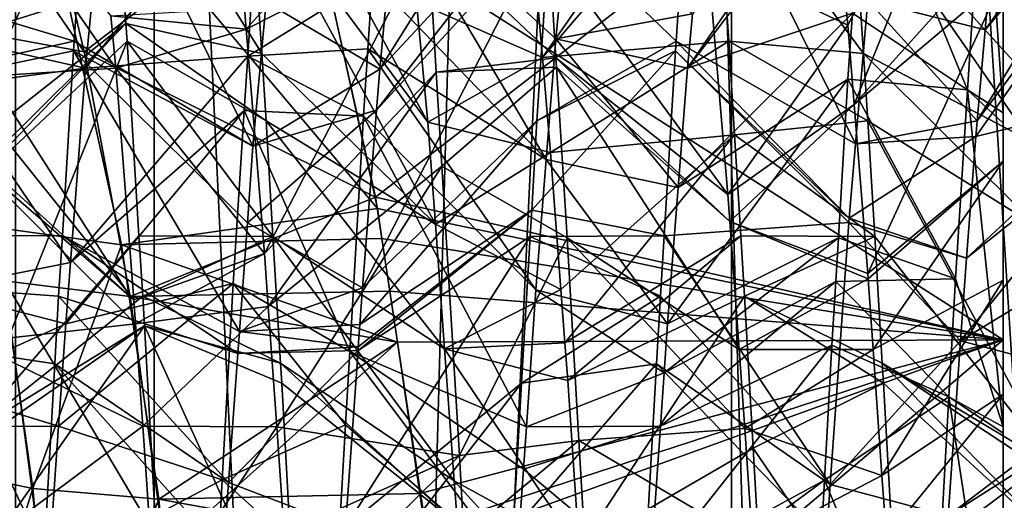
# Model space of a CAD drawing. Extents: x 0 to 200, y 18 to 95.
# Tile 204 of 256: x 161.665 to 163.302, y 85.646 to 86.445. Entities that reach past the tile are written whole.
import ezdxf

# ---------------------------------------------------------------- set-up
doc = ezdxf.new("R2010")
doc.units = 0

msp = doc.modelspace()

# ---------------------------------------------------------------- linework, layer by layer
for points in [[(160.768326, 68.227013, 40.697876), (161.278168, 94.527016, 39.506912), (161.88887, 68.227013, 38.36438)], [(161.88887, 68.227013, 53.63562), (161.278168, 94.527016, 52.493088), (160.768326, 68.227013, 51.302124)], [(161.278168, 94.527016, 39.506912), (161.88887, 94.527016, 38.36438), (161.88887, 68.227013, 38.36438)], [(161.88887, 94.527016, 53.63562), (161.278168, 94.527016, 52.493088), (161.88887, 68.227013, 53.63562)], [(161.88887, 68.227013, 38.36438), (162.595871, 94.527016, 37.278801), (163.393906, 68.227013, 36.258278)], [(161.88887, 94.527016, 38.36438), (162.595871, 94.527016, 37.278801), (161.88887, 68.227013, 38.36438)], [(162.595871, 94.527016, 54.721199), (161.88887, 94.527016, 53.63562), (161.88887, 68.227013, 53.63562)], [(163.393906, 68.227013, 55.741722), (162.595871, 94.527016, 54.721199), (161.88887, 68.227013, 53.63562)], [(162.595871, 94.527016, 37.278801), (163.393906, 94.527016, 36.258278), (163.393906, 68.227013, 36.258278)], [(163.393906, 94.527016, 55.741722), (162.595871, 94.527016, 54.721199), (163.393906, 68.227013, 55.741722)], [(162.848434, 93.22702, 38.331882), (161.658554, 68.227013, 40.620171), (162.848434, 68.227013, 38.331882)], [(162.848434, 93.22702, 38.331882), (161.658554, 93.22702, 40.620171), (161.658554, 68.227013, 40.620171)], [(161.658554, 93.22702, 51.379829), (162.848434, 68.227013, 53.668121), (161.658554, 68.227013, 51.379829)], [(161.658554, 93.22702, 51.379829), (162.848434, 93.22702, 53.668121), (162.848434, 68.227013, 53.668121)], [(164.432587, 93.22702, 36.296562), (162.848434, 68.227013, 38.331882), (164.432587, 68.227013, 36.296562)], [(164.432587, 93.22702, 36.296562), (162.848434, 93.22702, 38.331882), (162.848434, 68.227013, 38.331882)], [(162.848434, 93.22702, 53.668121), (164.432587, 68.227013, 55.703442), (162.848434, 68.227013, 53.668121)], [(162.848434, 93.22702, 53.668121), (164.432587, 93.22702, 55.703442), (164.432587, 68.227013, 55.703442)], [(162.140457, 86.674835, 43.092083), (163.299988, 86.958, 43.303204), (162.256531, 86.149963, 42.802311)], [(163.299988, 86.958, 48.696796), (162.146667, 86.650459, 48.924099), (163.299988, 85.912598, 49.293083)], [(162.256531, 86.149963, 42.802311), (163.299988, 86.958, 43.303204), (163.299988, 85.912598, 42.706917)], [(163.299988, 86.958, 43.303204), (163.299988, 86.272957, 43.551376), (163.299988, 85.912598, 42.706917)], [(163.299988, 86.012032, 48.564209), (163.299988, 86.958, 48.696796), (163.299988, 85.912598, 49.293083)], [(163.299988, 86.209541, 48.465183), (163.299988, 86.958, 48.696796), (163.299988, 86.012032, 48.564209)], [(163.299988, 86.513428, 48.312824), (163.299988, 86.958, 48.696796), (163.299988, 86.209541, 48.465183)], [(163.299988, 86.958, 43.303204), (163.299988, 86.290245, 43.562283), (163.299988, 86.272957, 43.551376)], [(163.299988, 86.958, 43.303204), (163.299988, 86.741699, 43.847088), (163.299988, 86.290245, 43.562283)], [(163.028366, 86.571159, 47.668747), (163.299988, 86.929749, 47.992733), (163.04155, 86.435814, 47.824833)], [(163.299988, 86.929749, 47.992733), (163.299988, 86.921021, 48.001663), (163.04155, 86.435814, 47.824833)], [(163.04155, 86.435814, 47.824833), (163.299988, 86.921021, 48.001663), (163.052094, 86.303909, 47.924839)], [(163.299988, 86.921021, 48.001663), (163.299988, 86.579834, 48.262127), (163.052094, 86.303909, 47.924839)], [(161.666351, 86.837105, 48.91901), (161.459, 86.891808, 49.050159), (161.625748, 86.099174, 49.478783)], [(160.299988, 86.848335, 43.878681), (161.756073, 86.409348, 43.516102), (160.299988, 86.088989, 43.326981)], [(160.299988, 86.848335, 43.878681), (161.781952, 86.789261, 43.821209), (161.756073, 86.409348, 43.516102)], [(161.666351, 86.837105, 48.91901), (161.625748, 86.099174, 49.478783), (161.834366, 86.070518, 49.341518)], [(162.260117, 86.130875, 49.206116), (161.666351, 86.837105, 48.91901), (161.834366, 86.070518, 49.341518)], [(162.146667, 86.650459, 48.924099), (161.666351, 86.837105, 48.91901), (162.260117, 86.130875, 49.206116)], [(162.324966, 86.47419, 47.748657), (162.036316, 86.841316, 48.114326), (162.343704, 86.274742, 47.963318)], [(162.036316, 86.841316, 48.114326), (162.049042, 86.672203, 48.283905), (162.343704, 86.274742, 47.963318)], [(162.563675, 86.841316, 43.885674), (162.550949, 86.672203, 43.716095), (162.263718, 86.362534, 44.111835)], [(162.280396, 86.54351, 44.300934), (162.563675, 86.841316, 43.885674), (162.263718, 86.362534, 44.111835)], [(163.284821, 86.599106, 44.343922), (163.563675, 86.841316, 43.885674), (163.269791, 86.428368, 44.182369)], [(163.563675, 86.841316, 43.885674), (163.558411, 86.771416, 43.815575), (163.269791, 86.428368, 44.182369)], [(161.564377, 86.429962, 42.670273), (161.475327, 86.826218, 42.904385), (161.772369, 86.391563, 42.806084)], [(161.475327, 86.826218, 42.904385), (161.682724, 86.774033, 43.036446), (161.772369, 86.391563, 42.806084)], [(161.818039, 86.789261, 48.178791), (161.526505, 86.476059, 47.781548), (161.548737, 86.207703, 48.004295)], [(161.529099, 86.79287, 48.175365), (161.825027, 86.364281, 47.889278), (161.559158, 86.347534, 48.524113)], [(161.529099, 86.79287, 48.175365), (161.816879, 86.451515, 47.796181), (161.825027, 86.364281, 47.889278)], [(161.841934, 86.43853, 48.460464), (161.818039, 86.789261, 48.178791), (161.548737, 86.207703, 48.004295)], [(161.756073, 86.409348, 43.516102), (161.781952, 86.789261, 43.821209), (162.052994, 86.234756, 44.005936)], [(161.781952, 86.789261, 43.821209), (162.074951, 86.473892, 44.252548), (162.052994, 86.234756, 44.005936)], [(161.818039, 86.789261, 48.178791), (161.841934, 86.43853, 48.460464), (162.067581, 86.389008, 48.487877)], [(162.049042, 86.672203, 48.283905), (161.818039, 86.789261, 48.178791), (162.067581, 86.389008, 48.487877)], [(162.818039, 86.789261, 48.178791), (162.522797, 86.515648, 47.737293), (162.534195, 86.382332, 47.856518)], [(162.822769, 86.719833, 48.234554), (162.818039, 86.789261, 48.178791), (162.534195, 86.382332, 47.856518)], [(162.546921, 86.610641, 43.671753), (162.781952, 86.789261, 43.821209), (162.756073, 86.409348, 43.516102)], [(162.756073, 86.409348, 43.516102), (162.781952, 86.789261, 43.821209), (163.054382, 86.238411, 44.035023)], [(163.072464, 86.799706, 43.830727), (162.783417, 86.454956, 44.207497), (162.774963, 86.364281, 44.110722)], [(163.069, 86.748367, 43.790642), (163.072464, 86.799706, 43.830727), (162.774963, 86.364281, 44.110722)], [(162.781952, 86.789261, 43.821209), (163.074982, 86.476685, 44.252087), (163.054382, 86.238411, 44.035023)], [(161.682724, 86.774033, 43.036446), (162.140457, 86.674835, 43.092083), (161.772369, 86.391563, 42.806084)], [(163.269791, 86.428368, 44.182369), (163.558411, 86.771416, 43.815575), (163.256439, 86.276573, 44.038738)], [(163.558411, 86.771416, 43.815575), (163.550949, 86.672203, 43.716095), (163.256439, 86.276573, 44.038738)], [(162.039062, 86.464088, 47.797939), (162.330734, 86.753426, 48.175926), (162.041885, 86.429276, 47.825203)], [(162.330734, 86.753426, 48.175926), (162.344025, 86.58252, 48.357555), (162.041885, 86.429276, 47.825203)], [(163.049286, 86.456024, 43.562393), (163.069, 86.748367, 43.790642), (162.774963, 86.364281, 44.110722)], [(163.069, 86.748367, 43.790642), (163.049286, 86.456024, 43.562393), (163.240738, 86.328133, 43.501972)], [(163.267914, 86.75148, 43.786747), (163.069, 86.748367, 43.790642), (163.240738, 86.328133, 43.501972)], [(163.267914, 86.75148, 43.786747), (163.240738, 86.328133, 43.501972), (163.299988, 86.290245, 43.562283)], [(163.299988, 86.741699, 43.847088), (163.267914, 86.75148, 43.786747), (163.299988, 86.290245, 43.562283)], [(162.066116, 86.7248, 43.761745), (161.786316, 86.486015, 44.24065), (161.774963, 86.364281, 44.110722)], [(162.044388, 86.384361, 43.536613), (162.066116, 86.7248, 43.761745), (161.774963, 86.364281, 44.110722)], [(162.251892, 86.513084, 43.602295), (162.066116, 86.7248, 43.761745), (162.044388, 86.384361, 43.536613)], [(162.843918, 86.409348, 48.483898), (162.822769, 86.719833, 48.234554), (162.534195, 86.382332, 47.856518)], [(163.049042, 86.672203, 48.283905), (162.822769, 86.719833, 48.234554), (163.067566, 86.38903, 48.487858)], [(162.822769, 86.719833, 48.234554), (162.843918, 86.409348, 48.483898), (163.067566, 86.38903, 48.487858)], [(161.772369, 86.391563, 42.806084), (162.140457, 86.674835, 43.092083), (162.256531, 86.149963, 42.802311)], [(162.343704, 86.274742, 47.963318), (162.049042, 86.672203, 48.283905), (162.356171, 86.104874, 48.059063)], [(162.049042, 86.672203, 48.283905), (162.067581, 86.389008, 48.487877), (162.356171, 86.104874, 48.059063)], [(162.263031, 86.682686, 43.725662), (162.251892, 86.513084, 43.602295), (162.540558, 86.212402, 44.005875)], [(162.550949, 86.672203, 43.716095), (162.546921, 86.610641, 43.671753), (162.258362, 86.294678, 44.062557)], [(162.263718, 86.362534, 44.111835), (162.550949, 86.672203, 43.716095), (162.258362, 86.294678, 44.062557)], [(162.556458, 86.412949, 44.154018), (162.263031, 86.682686, 43.725662), (162.540558, 86.212402, 44.005875)], [(162.576172, 86.618332, 44.385002), (162.263031, 86.682686, 43.725662), (162.556458, 86.412949, 44.154018)], [(163.049042, 86.672203, 48.283905), (163.067566, 86.38903, 48.487858), (163.345535, 86.242798, 47.967171)], [(163.337234, 86.353317, 47.898773), (163.049042, 86.672203, 48.283905), (163.345535, 86.242798, 47.967171)], [(163.324997, 86.477997, 47.753391), (163.049042, 86.672203, 48.283905), (163.337234, 86.353317, 47.898773)], [(163.256439, 86.276573, 44.038738), (163.550949, 86.672203, 43.716095), (163.254471, 86.250824, 44.021996)], [(163.550949, 86.672203, 43.716095), (163.527756, 86.317871, 43.460888), (163.254471, 86.250824, 44.021996)], [(162.146667, 86.650459, 48.924099), (162.260117, 86.130875, 49.206116), (163.299988, 85.912598, 49.293083)], [(161.786316, 86.486015, 44.24065), (161.576172, 86.618332, 44.385002), (161.556458, 86.412949, 44.154018)], [(162.546921, 86.610641, 43.671753), (162.52507, 86.276817, 43.431324), (162.235031, 85.99913, 43.847935)], [(162.258362, 86.294678, 44.062557), (162.546921, 86.610641, 43.671753), (162.235031, 85.99913, 43.847935)], [(162.546921, 86.610641, 43.671753), (162.756073, 86.409348, 43.516102), (162.52507, 86.276817, 43.431324)], [(162.783417, 86.454956, 44.207497), (162.576172, 86.618332, 44.385002), (162.556458, 86.412949, 44.154018)], [(163.074982, 86.476685, 44.252087), (163.284821, 86.599106, 44.343922), (163.269791, 86.428368, 44.182369)], [(162.041885, 86.429276, 47.825203), (162.344025, 86.58252, 48.357555), (162.072113, 86.056114, 48.117424)], [(162.344025, 86.58252, 48.357555), (162.357666, 86.358002, 48.480759), (162.072113, 86.056114, 48.117424)], [(162.344025, 86.58252, 48.357555), (162.55658, 86.381432, 48.487324), (162.357666, 86.358002, 48.480759)], [(162.344025, 86.58252, 48.357555), (162.545303, 86.561066, 48.374077), (162.55658, 86.381432, 48.487324)], [(163.299988, 86.579834, 48.262127), (163.299988, 86.513428, 48.312824), (163.052094, 86.303909, 47.924839)], [(162.55658, 86.381432, 48.487324), (162.545303, 86.561066, 48.374077), (162.841949, 86.154381, 48.052467)], [(162.545303, 86.561066, 48.374077), (162.808914, 86.546852, 47.714119), (162.841949, 86.154381, 48.052467)], [(162.808914, 86.546852, 47.714119), (163.028366, 86.571159, 47.668747), (163.04155, 86.435814, 47.824833)], [(162.074951, 86.473892, 44.252548), (162.280396, 86.54351, 44.300934), (162.263718, 86.362534, 44.111835)], [(162.808914, 86.546852, 47.714119), (163.04155, 86.435814, 47.824833), (162.841949, 86.154381, 48.052467)], [(162.244232, 86.396545, 43.517529), (162.251892, 86.513084, 43.602295), (162.044388, 86.384361, 43.536613)], [(162.251892, 86.513084, 43.602295), (162.244232, 86.396545, 43.517529), (162.540558, 86.212402, 44.005875)], [(162.522797, 86.515648, 47.737293), (162.324966, 86.47419, 47.748657), (162.534195, 86.382332, 47.856518)], [(163.052094, 86.303909, 47.924839), (163.299988, 86.513428, 48.312824), (163.0746, 86.022697, 48.138035)], [(163.299988, 86.513428, 48.312824), (163.299988, 86.209541, 48.465183), (163.0746, 86.022697, 48.138035)], [(161.786316, 86.486015, 44.24065), (161.556458, 86.412949, 44.154018), (161.774963, 86.364281, 44.110722)], [(162.534195, 86.382332, 47.856518), (162.324966, 86.47419, 47.748657), (162.343704, 86.274742, 47.963318)], [(163.074982, 86.476685, 44.252087), (163.256439, 86.276573, 44.038738), (163.054382, 86.238411, 44.035023)], [(163.074982, 86.476685, 44.252087), (163.269791, 86.428368, 44.182369), (163.256439, 86.276573, 44.038738)], [(161.816879, 86.451515, 47.796181), (162.039062, 86.464088, 47.797939), (162.041885, 86.429276, 47.825203)], [(162.074951, 86.473892, 44.252548), (162.263718, 86.362534, 44.111835), (162.052994, 86.234756, 44.005936)], [(161.816879, 86.451515, 47.796181), (162.041885, 86.429276, 47.825203), (161.825027, 86.364281, 47.889278)], [(162.783417, 86.454956, 44.207497), (162.556458, 86.412949, 44.154018), (162.774963, 86.364281, 44.110722)], [(163.049286, 86.456024, 43.562393), (162.774963, 86.364281, 44.110722), (162.759537, 86.166061, 43.972126)], [(163.041855, 86.346008, 43.476494), (163.049286, 86.456024, 43.562393), (162.759537, 86.166061, 43.972126)], [(163.049286, 86.456024, 43.562393), (163.041855, 86.346008, 43.476494), (163.240738, 86.328133, 43.501972)], [(161.841934, 86.43853, 48.460464), (161.548737, 86.207703, 48.004295), (161.553284, 86.152794, 48.049866)], [(161.841934, 86.43853, 48.460464), (161.553284, 86.152794, 48.049866), (161.554443, 86.138847, 48.061443)], [(161.843918, 86.409348, 48.483898), (161.841934, 86.43853, 48.460464), (161.554443, 86.138847, 48.061443)], [(161.640045, 86.010948, 42.487804), (161.564377, 86.429962, 42.670273), (161.848831, 85.98465, 42.625278)], [(161.564377, 86.429962, 42.670273), (161.772369, 86.391563, 42.806084), (161.848831, 85.98465, 42.625278)], [(161.825027, 86.364281, 47.889278), (162.041885, 86.429276, 47.825203), (162.072113, 86.056114, 48.117424)], [(161.841934, 86.43853, 48.460464), (161.843918, 86.409348, 48.483898), (162.074921, 86.276817, 48.568676)], [(162.067581, 86.389008, 48.487877), (161.841934, 86.43853, 48.460464), (162.074921, 86.276817, 48.568676)], [(163.04155, 86.435814, 47.824833), (163.052094, 86.303909, 47.924839), (162.841949, 86.154381, 48.052467)], [(161.756073, 86.409348, 43.516102), (161.755066, 86.392998, 43.506866), (160.299988, 86.088989, 43.326981)], [(161.774963, 86.364281, 44.110722), (161.556458, 86.412949, 44.154018), (161.550262, 86.334824, 44.096306)], [(161.843918, 86.409348, 48.483898), (161.554443, 86.138847, 48.061443), (161.58252, 85.756622, 48.27813)], [(161.863678, 86.085464, 48.666782), (161.843918, 86.409348, 48.483898), (161.58252, 85.756622, 48.27813)], [(161.755066, 86.392998, 43.506866), (161.756073, 86.409348, 43.516102), (162.052994, 86.234756, 44.005936)], [(162.074921, 86.276817, 48.568676), (161.843918, 86.409348, 48.483898), (162.086319, 86.084641, 48.664272)], [(161.843918, 86.409348, 48.483898), (161.863678, 86.085464, 48.666782), (162.086319, 86.084641, 48.664272)], [(162.756073, 86.409348, 43.516102), (162.755066, 86.393013, 43.506874), (162.52507, 86.276817, 43.431324)], [(162.843918, 86.409348, 48.483898), (162.534195, 86.382332, 47.856518), (162.547745, 86.223999, 47.998112)], [(162.556458, 86.412949, 44.154018), (162.540558, 86.212402, 44.005875), (162.759537, 86.166061, 43.972126)], [(162.853424, 86.253487, 48.571907), (162.843918, 86.409348, 48.483898), (162.547745, 86.223999, 47.998112)], [(162.774963, 86.364281, 44.110722), (162.556458, 86.412949, 44.154018), (162.759537, 86.166061, 43.972126)], [(162.755066, 86.393013, 43.506874), (162.756073, 86.409348, 43.516102), (163.043701, 86.114906, 43.922512)], [(162.756073, 86.409348, 43.516102), (163.054382, 86.238411, 44.035023), (163.043701, 86.114906, 43.922512)], [(163.074921, 86.276817, 48.568676), (162.843918, 86.409348, 48.483898), (162.853424, 86.253487, 48.571907)], [(163.067566, 86.38903, 48.487858), (162.843918, 86.409348, 48.483898), (163.074921, 86.276817, 48.568676)], [(160.299988, 86.088989, 43.326981), (161.755066, 86.392998, 43.506866), (161.736313, 86.085464, 43.333218)], [(161.736313, 86.085464, 43.333218), (161.755066, 86.392998, 43.506866), (162.030624, 85.926514, 43.840218)], [(161.755066, 86.392998, 43.506866), (162.043732, 86.107285, 43.937405), (162.030624, 85.926514, 43.840218)], [(161.755066, 86.392998, 43.506866), (162.052994, 86.234756, 44.005936), (162.043732, 86.107285, 43.937405)], [(162.244232, 86.396545, 43.517529), (162.044388, 86.384361, 43.536613), (162.236877, 86.28447, 43.436001)], [(162.244232, 86.396545, 43.517529), (162.236877, 86.28447, 43.436001), (162.523392, 85.995972, 43.845989)], [(162.540558, 86.212402, 44.005875), (162.244232, 86.396545, 43.517529), (162.523392, 85.995972, 43.845989)], [(162.516266, 86.128365, 43.357479), (162.755066, 86.393013, 43.506874), (162.736313, 86.085464, 43.333218)], [(162.52507, 86.276817, 43.431324), (162.755066, 86.393013, 43.506874), (162.516266, 86.128365, 43.357479)], [(162.755066, 86.393013, 43.506874), (163.043076, 86.107788, 43.916027), (162.736313, 86.085464, 43.333218)], [(162.755066, 86.393013, 43.506874), (163.043701, 86.114906, 43.922512), (163.043076, 86.107788, 43.916027)], [(162.044388, 86.384361, 43.536613), (161.774963, 86.364281, 44.110722), (161.749817, 86.041107, 43.884762)], [(162.038635, 86.294182, 43.476982), (162.044388, 86.384361, 43.536613), (161.749817, 86.041107, 43.884762)], [(161.772369, 86.391563, 42.806084), (162.256531, 86.149963, 42.802311), (161.848831, 85.98465, 42.625278)], [(162.044388, 86.384361, 43.536613), (162.038635, 86.294182, 43.476982), (162.236877, 86.28447, 43.436001)], [(162.067581, 86.389008, 48.487877), (162.074921, 86.276817, 48.568676), (162.356171, 86.104874, 48.059063)], [(162.534195, 86.382332, 47.856518), (162.343704, 86.274742, 47.963318), (162.547745, 86.223999, 47.998112)], [(162.55658, 86.381432, 48.487324), (162.557556, 86.366028, 48.497036), (162.357666, 86.358002, 48.480759)], [(162.557556, 86.366028, 48.497036), (162.55658, 86.381432, 48.487324), (162.845261, 86.109306, 48.078152)], [(162.55658, 86.381432, 48.487324), (162.841949, 86.154381, 48.052467), (162.845261, 86.109306, 48.078152)], [(163.067566, 86.38903, 48.487858), (163.074921, 86.276817, 48.568676), (163.356186, 86.101189, 48.054813)], [(163.345535, 86.242798, 47.967171), (163.067566, 86.38903, 48.487858), (163.356186, 86.101189, 48.054813)], [(161.774963, 86.364281, 44.110722), (161.550262, 86.334824, 44.096306), (161.749817, 86.041107, 43.884762)], [(161.559158, 86.347534, 48.524113), (161.825027, 86.364281, 47.889278), (161.854965, 85.979431, 48.158363)], [(161.825027, 86.364281, 47.889278), (162.072113, 86.056114, 48.117424), (161.854965, 85.979431, 48.158363)], [(162.263718, 86.362534, 44.111835), (162.258362, 86.294678, 44.062557), (162.052994, 86.234756, 44.005936)], [(162.357666, 86.358002, 48.480759), (162.557556, 86.366028, 48.497036), (162.367203, 86.201195, 48.566799)], [(162.367203, 86.201195, 48.566799), (162.557556, 86.366028, 48.497036), (162.575378, 86.082291, 48.675919)], [(162.575378, 86.082291, 48.675919), (162.557556, 86.366028, 48.497036), (162.86087, 85.896568, 48.199368)], [(162.557556, 86.366028, 48.497036), (162.845261, 86.109306, 48.078152), (162.86087, 85.896568, 48.199368)], [(161.565445, 86.242973, 48.579643), (161.559158, 86.347534, 48.524113), (161.854965, 85.979431, 48.158363)], [(162.072113, 86.056114, 48.117424), (162.357666, 86.358002, 48.480759), (162.078384, 85.967873, 48.160782)], [(162.357666, 86.358002, 48.480759), (162.367203, 86.201195, 48.566799), (162.078384, 85.967873, 48.160782)], [(163.041855, 86.346008, 43.476494), (162.759537, 86.166061, 43.972126), (162.741898, 85.939415, 43.81366)], [(163.026001, 86.082207, 43.33643), (163.041855, 86.346008, 43.476494), (162.741898, 85.939415, 43.81366)], [(163.041855, 86.346008, 43.476494), (163.026001, 86.082207, 43.33643), (163.220566, 86.013908, 43.290607)], [(163.240738, 86.328133, 43.501972), (163.041855, 86.346008, 43.476494), (163.220566, 86.013908, 43.290607)], [(161.749817, 86.041107, 43.884762), (161.550262, 86.334824, 44.096306), (161.523392, 85.995972, 43.845989)], [(163.240738, 86.328133, 43.501972), (163.220566, 86.013908, 43.290607), (163.299988, 85.768211, 43.354267)], [(163.299988, 86.272957, 43.551376), (163.240738, 86.328133, 43.501972), (163.299988, 85.768211, 43.354267)], [(163.299988, 86.290245, 43.562283), (163.240738, 86.328133, 43.501972), (163.299988, 86.272957, 43.551376)], [(163.254471, 86.250824, 44.021996), (163.527756, 86.317871, 43.460888), (163.23909, 86.048691, 43.890553)], [(163.527756, 86.317871, 43.460888), (163.52507, 86.276817, 43.431324), (163.23909, 86.048691, 43.890553)], [(162.038635, 86.294182, 43.476982), (161.749817, 86.041107, 43.884762), (161.741898, 85.939415, 43.81366)], [(162.020264, 86.006203, 43.286549), (162.038635, 86.294182, 43.476982), (161.741898, 85.939415, 43.81366)], [(162.038635, 86.294182, 43.476982), (162.020264, 86.006203, 43.286549), (162.213791, 85.89341, 43.247025)], [(162.236877, 86.28447, 43.436001), (162.038635, 86.294182, 43.476982), (162.213791, 85.89341, 43.247025)], [(162.043732, 86.107285, 43.937405), (162.258362, 86.294678, 44.062557), (162.235031, 85.99913, 43.847935)], [(162.052994, 86.234756, 44.005936), (162.258362, 86.294678, 44.062557), (162.043732, 86.107285, 43.937405)], [(162.841949, 86.154381, 48.052467), (163.052094, 86.303909, 47.924839), (162.845261, 86.109306, 48.078152)], [(162.845261, 86.109306, 48.078152), (163.052094, 86.303909, 47.924839), (163.0746, 86.022697, 48.138035)], [(162.236877, 86.28447, 43.436001), (162.213791, 85.89341, 43.247025), (162.507416, 85.768066, 43.741882)], [(162.523392, 85.995972, 43.845989), (162.236877, 86.28447, 43.436001), (162.507416, 85.768066, 43.741882)], [(162.356171, 86.104874, 48.059063), (162.074921, 86.276817, 48.568676), (162.371368, 85.897682, 48.175854)], [(162.074921, 86.276817, 48.568676), (162.086319, 86.084641, 48.664272), (162.371368, 85.897682, 48.175854)], [(162.52507, 86.276817, 43.431324), (162.516266, 86.128365, 43.357479), (162.230728, 85.938202, 43.819019)], [(162.235031, 85.99913, 43.847935), (162.52507, 86.276817, 43.431324), (162.230728, 85.938202, 43.819019)], [(162.547745, 86.223999, 47.998112), (162.343704, 86.274742, 47.963318), (162.356171, 86.104874, 48.059063)], [(163.074921, 86.276817, 48.568676), (162.853424, 86.253487, 48.571907), (163.086319, 86.084641, 48.664272)], [(163.256439, 86.276573, 44.038738), (163.254471, 86.250824, 44.021996), (163.054382, 86.238411, 44.035023)], [(163.074921, 86.276817, 48.568676), (163.086319, 86.084641, 48.664272), (163.386276, 85.700821, 48.302578)], [(163.356186, 86.101189, 48.054813), (163.074921, 86.276817, 48.568676), (163.386276, 85.700821, 48.302578)], [(163.23909, 86.048691, 43.890553), (163.52507, 86.276817, 43.431324), (163.228622, 85.911163, 43.801132)], [(163.52507, 86.276817, 43.431324), (163.513672, 86.084641, 43.335728), (163.228622, 85.911163, 43.801132)], [(163.299988, 85.912598, 42.706917), (163.299988, 86.272957, 43.551376), (163.299988, 85.768211, 43.354267)], [(162.853424, 86.253487, 48.571907), (162.547745, 86.223999, 47.998112), (162.564804, 85.996262, 48.139294)], [(162.853424, 86.253487, 48.571907), (162.564804, 85.996262, 48.139294), (162.571442, 85.907745, 48.194164)], [(162.863678, 86.085464, 48.666782), (162.853424, 86.253487, 48.571907), (162.571442, 85.907745, 48.194164)], [(162.853424, 86.253487, 48.571907), (162.863678, 86.085464, 48.666782), (163.086319, 86.084641, 48.664272)], [(163.043701, 86.114906, 43.922512), (163.254471, 86.250824, 44.021996), (163.23909, 86.048691, 43.890553)], [(163.054382, 86.238411, 44.035023), (163.254471, 86.250824, 44.021996), (163.043701, 86.114906, 43.922512)], [(161.566284, 86.229057, 48.587032), (161.565445, 86.242973, 48.579643), (161.854965, 85.979431, 48.158363)], [(161.566284, 86.229057, 48.587032), (161.858078, 85.939415, 48.18634), (161.585556, 85.908501, 48.757271)], [(161.566284, 86.229057, 48.587032), (161.854965, 85.979431, 48.158363), (161.858078, 85.939415, 48.18634)], [(162.547745, 86.223999, 47.998112), (162.356171, 86.104874, 48.059063), (162.564804, 85.996262, 48.139294)], [(162.540558, 86.212402, 44.005875), (162.523392, 85.995972, 43.845989), (162.741898, 85.939415, 43.81366)], [(162.759537, 86.166061, 43.972126), (162.540558, 86.212402, 44.005875), (162.741898, 85.939415, 43.81366)], [(162.078384, 85.967873, 48.160782), (162.367203, 86.201195, 48.566799), (162.092575, 85.768066, 48.258949)], [(162.092575, 85.768066, 48.258949), (162.367203, 86.201195, 48.566799), (162.396423, 85.720505, 48.830574)], [(162.367203, 86.201195, 48.566799), (162.575378, 86.082291, 48.675919), (162.396423, 85.720505, 48.830574)], [(163.0746, 86.022697, 48.138035), (163.299988, 86.209541, 48.465183), (163.075195, 86.014305, 48.142063)], [(163.075195, 86.014305, 48.142063), (163.299988, 86.209541, 48.465183), (163.083511, 85.89682, 48.198421)], [(163.299988, 86.209541, 48.465183), (163.299988, 86.012032, 48.564209), (163.083511, 85.89682, 48.198421)], [(162.256531, 86.149963, 42.802311), (162.280273, 85.993515, 42.747799), (161.848831, 85.98465, 42.625278)], [(162.280273, 85.993515, 42.747799), (162.256531, 86.149963, 42.802311), (163.299988, 85.912598, 42.706917)], [(162.267471, 86.081245, 49.222977), (162.260117, 86.130875, 49.206116), (161.834366, 86.070518, 49.341518)], [(162.260117, 86.130875, 49.206116), (162.267471, 86.081245, 49.222977), (163.299988, 85.912598, 49.293083)], [(162.516266, 86.128365, 43.357479), (162.513672, 86.084641, 43.335728), (162.227661, 85.89473, 43.798382)], [(162.228088, 85.90081, 43.801266), (162.516266, 86.128365, 43.357479), (162.227661, 85.89473, 43.798382)], [(162.230728, 85.938202, 43.819019), (162.516266, 86.128365, 43.357479), (162.228088, 85.90081, 43.801266)], [(162.516266, 86.128365, 43.357479), (162.736313, 86.085464, 43.333218), (162.513672, 86.084641, 43.335728)], [(163.043076, 86.107788, 43.916027), (163.043701, 86.114906, 43.922512), (163.23909, 86.048691, 43.890553)], [(161.625748, 86.099174, 49.478783), (161.513885, 85.701385, 49.809391), (161.687286, 85.665565, 49.619484)], [(161.834366, 86.070518, 49.341518), (161.625748, 86.099174, 49.478783), (161.687286, 85.665565, 49.619484)], [(162.043732, 86.107285, 43.937405), (162.235031, 85.99913, 43.847935), (162.030624, 85.926514, 43.840218)], [(162.564804, 85.996262, 48.139294), (162.356171, 86.104874, 48.059063), (162.371368, 85.897682, 48.175854)], [(162.736313, 86.085464, 43.333218), (163.043076, 86.107788, 43.916027), (163.012421, 85.672073, 43.715591)], [(162.845261, 86.109306, 48.078152), (163.075195, 86.014305, 48.142063), (162.86087, 85.896568, 48.199368)], [(162.845261, 86.109306, 48.078152), (163.0746, 86.022697, 48.138035), (163.075195, 86.014305, 48.142063)], [(163.043076, 86.107788, 43.916027), (163.228622, 85.911163, 43.801132), (163.012421, 85.672073, 43.715591)], [(163.043076, 86.107788, 43.916027), (163.23909, 86.048691, 43.890553), (163.228622, 85.911163, 43.801132)], [(160.299988, 86.088989, 43.326981), (161.704315, 85.527565, 43.108788), (160.299988, 85.19632, 43.036934)], [(160.299988, 86.088989, 43.326981), (161.723831, 85.872581, 43.235283), (161.704315, 85.527565, 43.108788)], [(160.299988, 86.088989, 43.326981), (161.730194, 85.985054, 43.27652), (161.723831, 85.872581, 43.235283)], [(160.299988, 86.088989, 43.326981), (161.736313, 86.085464, 43.333218), (161.730194, 85.985054, 43.27652)], [(161.869797, 85.985054, 48.72348), (161.863678, 86.085464, 48.666782), (161.58252, 85.756622, 48.27813)], [(161.730194, 85.985054, 43.27652), (161.736313, 86.085464, 43.333218), (162.027969, 85.889999, 43.820583)], [(161.736313, 86.085464, 43.333218), (162.030624, 85.926514, 43.840218), (162.027969, 85.889999, 43.820583)], [(162.086319, 86.084641, 48.664272), (161.863678, 86.085464, 48.666782), (161.869797, 85.985054, 48.72348)], [(162.086319, 86.084641, 48.664272), (161.869797, 85.985054, 48.72348), (162.098816, 85.873817, 48.769138)], [(162.371368, 85.897682, 48.175854), (162.086319, 86.084641, 48.664272), (162.387482, 85.678062, 48.299644)], [(162.086319, 86.084641, 48.664272), (162.098816, 85.873817, 48.769138), (162.387482, 85.678062, 48.299644)], [(162.513672, 86.084641, 43.335728), (162.499191, 85.840546, 43.214314), (162.206894, 85.601173, 43.659031)], [(162.227661, 85.89473, 43.798382), (162.513672, 86.084641, 43.335728), (162.206894, 85.601173, 43.659031)], [(162.575378, 86.082291, 48.675919), (162.594696, 85.745445, 48.812904), (162.396423, 85.720505, 48.830574)], [(162.513672, 86.084641, 43.335728), (162.730194, 85.985054, 43.27652), (162.499191, 85.840546, 43.214314)], [(162.513672, 86.084641, 43.335728), (162.736313, 86.085464, 43.333218), (162.730194, 85.985054, 43.27652)], [(162.863678, 86.085464, 48.666782), (162.571442, 85.907745, 48.194164), (162.576126, 85.845062, 48.233025)], [(162.575378, 86.082291, 48.675919), (162.870529, 85.765022, 48.274323), (162.594696, 85.745445, 48.812904)], [(162.575378, 86.082291, 48.675919), (162.86087, 85.896568, 48.199368), (162.870529, 85.765022, 48.274323)], [(162.869797, 85.985054, 48.72348), (162.863678, 86.085464, 48.666782), (162.576126, 85.845062, 48.233025)], [(162.730194, 85.985054, 43.27652), (162.736313, 86.085464, 43.333218), (163.012421, 85.672073, 43.715591)], [(163.026001, 86.082207, 43.33643), (162.741898, 85.939415, 43.81366), (162.736252, 85.857834, 43.778931)], [(163.021652, 86.009903, 43.298038), (163.026001, 86.082207, 43.33643), (162.736252, 85.857834, 43.778931)], [(163.086319, 86.084641, 48.664272), (162.863678, 86.085464, 48.666782), (162.869797, 85.985054, 48.72348)], [(163.086319, 86.084641, 48.664272), (162.869797, 85.985054, 48.72348), (163.098816, 85.87381, 48.769142)], [(163.220566, 86.013908, 43.290607), (163.026001, 86.082207, 43.33643), (163.021652, 86.009903, 43.298038)], [(163.086319, 86.084641, 48.664272), (163.098816, 85.87381, 48.769142), (163.386276, 85.700821, 48.302578)], [(163.228622, 85.911163, 43.801132), (163.513672, 86.084641, 43.335728), (163.499191, 85.840546, 43.214314)], [(161.834366, 86.070518, 49.341518), (161.687286, 85.665565, 49.619484), (161.896713, 85.647598, 49.481644)], [(162.267471, 86.081245, 49.222977), (161.834366, 86.070518, 49.341518), (162.293076, 85.908691, 49.281593)], [(162.293076, 85.908691, 49.281593), (161.834366, 86.070518, 49.341518), (161.896713, 85.647598, 49.481644)], [(163.299988, 85.912598, 49.293083), (162.267471, 86.081245, 49.222977), (162.293076, 85.908691, 49.281593)], [(161.467178, 86.061264, 42.300728), (161.640045, 86.010948, 42.487804), (161.697083, 85.577332, 42.358868)], [(161.523575, 85.609612, 42.168442), (161.467178, 86.061264, 42.300728), (161.697083, 85.577332, 42.358868)], [(161.854965, 85.979431, 48.158363), (162.072113, 86.056114, 48.117424), (161.858078, 85.939415, 48.18634)], [(162.072113, 86.056114, 48.117424), (162.078384, 85.967873, 48.160782), (161.858078, 85.939415, 48.18634)], [(161.749817, 86.041107, 43.884762), (161.523392, 85.995972, 43.845989), (161.741898, 85.939415, 43.81366)], [(161.640045, 86.010948, 42.487804), (161.848831, 85.98465, 42.625278), (161.906662, 85.561302, 42.496719)], [(161.697083, 85.577332, 42.358868), (161.640045, 86.010948, 42.487804), (161.906662, 85.561302, 42.496719)], [(162.020264, 86.006203, 43.286549), (161.730072, 85.768814, 43.741035), (162.002167, 85.67971, 43.194035)], [(162.020264, 86.006203, 43.286549), (161.741898, 85.939415, 43.81366), (161.730072, 85.768814, 43.741035)], [(162.206573, 85.771126, 43.187931), (162.020264, 86.006203, 43.286549), (162.002167, 85.67971, 43.194035)], [(162.213791, 85.89341, 43.247025), (162.020264, 86.006203, 43.286549), (162.206573, 85.771126, 43.187931)], [(163.021652, 86.009903, 43.298038), (162.736252, 85.857834, 43.778931), (162.730072, 85.768814, 43.741035)], [(163.015259, 85.903809, 43.241711), (163.021652, 86.009903, 43.298038), (162.730072, 85.768814, 43.741035)], [(163.075195, 86.014305, 48.142063), (163.083511, 85.89682, 48.198421), (162.86087, 85.896568, 48.199368)], [(163.021652, 86.009903, 43.298038), (163.015259, 85.903809, 43.241711), (163.209702, 85.818054, 43.234219)], [(163.220566, 86.013908, 43.290607), (163.021652, 86.009903, 43.298038), (163.209702, 85.818054, 43.234219)], [(163.083511, 85.89682, 48.198421), (163.299988, 86.012032, 48.564209), (163.098343, 85.687088, 48.299034)], [(163.299988, 86.012032, 48.564209), (163.299988, 85.822121, 48.617485), (163.098343, 85.687088, 48.299034)], [(163.220566, 86.013908, 43.290607), (163.209702, 85.818054, 43.234219), (163.299988, 85.768211, 43.354267)], [(163.299988, 86.012032, 48.564209), (163.299988, 85.912598, 49.293083), (163.299988, 85.822121, 48.617485)], [(161.741898, 85.939415, 43.81366), (161.523392, 85.995972, 43.845989), (161.512177, 85.835823, 43.772835)], [(161.872574, 85.935982, 48.74147), (161.869797, 85.985054, 48.72348), (161.58252, 85.756622, 48.27813)], [(161.723831, 85.872581, 43.235283), (161.730194, 85.985054, 43.27652), (162.012421, 85.675682, 43.70536)], [(161.730194, 85.985054, 43.27652), (162.027969, 85.889999, 43.820583), (162.012421, 85.675682, 43.70536)], [(161.848831, 85.98465, 42.625278), (162.280273, 85.993515, 42.747799), (162.293152, 85.908653, 42.718227)], [(161.848831, 85.98465, 42.625278), (162.293152, 85.908653, 42.718227), (161.906662, 85.561302, 42.496719)], [(161.869797, 85.985054, 48.72348), (161.872574, 85.935982, 48.74147), (162.098816, 85.873817, 48.769138)], [(162.235031, 85.99913, 43.847935), (162.230728, 85.938202, 43.819019), (162.030624, 85.926514, 43.840218)], [(162.280273, 85.993515, 42.747799), (163.299988, 85.912598, 42.706917), (162.293152, 85.908653, 42.718227)], [(162.571442, 85.907745, 48.194164), (162.564804, 85.996262, 48.139294), (162.371368, 85.897682, 48.175854)], [(162.730194, 85.985054, 43.27652), (162.723816, 85.87252, 43.23526), (162.499191, 85.840546, 43.214314)], [(162.736252, 85.857834, 43.778931), (162.523392, 85.995972, 43.845989), (162.507416, 85.768066, 43.741882)], [(162.741898, 85.939415, 43.81366), (162.523392, 85.995972, 43.845989), (162.736252, 85.857834, 43.778931)], [(162.869797, 85.985054, 48.72348), (162.576126, 85.845062, 48.233025), (162.595428, 85.564293, 48.345688)], [(162.884079, 85.732567, 48.816051), (162.869797, 85.985054, 48.72348), (162.595428, 85.564293, 48.345688)], [(162.723816, 85.87252, 43.23526), (162.730194, 85.985054, 43.27652), (163.012421, 85.672073, 43.715591)], [(163.1008, 85.840546, 48.785686), (162.869797, 85.985054, 48.72348), (162.884079, 85.732567, 48.816051)], [(163.098816, 85.87381, 48.769142), (162.869797, 85.985054, 48.72348), (163.1008, 85.840546, 48.785686)], [(161.858078, 85.939415, 48.18634), (162.078384, 85.967873, 48.160782), (161.869919, 85.768814, 48.258965)], [(161.869919, 85.768814, 48.258965), (162.078384, 85.967873, 48.160782), (162.092575, 85.768066, 48.258949)], [(161.741898, 85.939415, 43.81366), (161.512177, 85.835823, 43.772835), (161.730072, 85.768814, 43.741035)], [(161.872574, 85.935982, 48.74147), (161.58252, 85.756622, 48.27813), (161.583984, 85.734917, 48.285583)], [(161.872574, 85.935982, 48.74147), (161.583984, 85.734917, 48.285583), (161.596909, 85.543427, 48.351345)], [(161.585556, 85.908501, 48.757271), (161.858078, 85.939415, 48.18634), (161.869919, 85.768814, 48.258965)], [(161.872574, 85.935982, 48.74147), (161.596909, 85.543427, 48.351345), (161.895676, 85.527565, 48.891212)], [(162.1008, 85.840546, 48.785686), (161.872574, 85.935982, 48.74147), (162.126678, 85.374901, 48.929207)], [(161.872574, 85.935982, 48.74147), (161.895676, 85.527565, 48.891212), (162.126678, 85.374901, 48.929207)], [(162.098816, 85.873817, 48.769138), (161.872574, 85.935982, 48.74147), (162.1008, 85.840546, 48.785686)], [(162.030624, 85.926514, 43.840218), (162.230728, 85.938202, 43.819019), (162.228088, 85.90081, 43.801266)], [(162.030624, 85.926514, 43.840218), (162.228088, 85.90081, 43.801266), (162.027969, 85.889999, 43.820583)], [(161.585556, 85.908501, 48.757271), (161.869919, 85.768814, 48.258965), (161.604385, 85.571182, 48.865307)], [(162.330414, 85.657104, 49.367062), (162.293076, 85.908691, 49.281593), (161.896713, 85.647598, 49.481644)], [(162.293152, 85.908653, 42.718227), (162.340103, 85.599342, 42.610451), (161.906662, 85.561302, 42.496719)], [(163.299988, 85.912598, 49.293083), (162.293076, 85.908691, 49.281593), (162.330414, 85.657104, 49.367062)], [(162.293152, 85.908653, 42.718227), (163.299988, 85.912598, 42.706917), (162.340103, 85.599342, 42.610451)], [(163.299988, 85.912598, 49.293083), (162.330414, 85.657104, 49.367062), (162.343842, 85.566582, 49.397812)], [(162.340103, 85.599342, 42.610451), (163.299988, 85.912598, 42.706917), (162.376312, 85.130432, 42.531246)], [(163.299988, 85.912598, 49.293083), (162.343842, 85.566582, 49.397812), (163.299988, 84.727013, 49.5)], [(162.571442, 85.907745, 48.194164), (162.371368, 85.897682, 48.175854), (162.576126, 85.845062, 48.233025)], [(162.376312, 85.130432, 42.531246), (163.299988, 85.912598, 42.706917), (163.299988, 84.727013, 42.5)], [(163.015259, 85.903809, 43.241711), (162.730072, 85.768814, 43.741035), (162.712952, 85.52179, 43.635883)], [(163.002701, 85.679443, 43.168736), (163.015259, 85.903809, 43.241711), (162.712952, 85.52179, 43.635883)], [(163.209702, 85.818054, 43.234219), (163.015259, 85.903809, 43.241711), (163.002701, 85.679443, 43.168736)], [(163.012421, 85.672073, 43.715591), (163.228622, 85.911163, 43.801132), (163.208481, 85.620117, 43.677067)], [(163.228622, 85.911163, 43.801132), (163.499191, 85.840546, 43.214314), (163.208481, 85.620117, 43.677067)], [(163.299988, 85.912598, 42.706917), (163.299988, 85.227074, 43.254604), (163.299988, 84.727013, 42.5)], [(163.299988, 85.014549, 48.753918), (163.299988, 85.912598, 49.293083), (163.299988, 84.727013, 49.5)], [(163.299988, 85.420113, 48.717926), (163.299988, 85.912598, 49.293083), (163.299988, 85.014549, 48.753918)], [(163.299988, 85.912598, 42.706917), (163.299988, 85.757599, 43.350124), (163.299988, 85.227074, 43.254604)], [(163.299988, 85.484398, 48.712223), (163.299988, 85.912598, 49.293083), (163.299988, 85.420113, 48.717926)], [(163.299988, 85.822121, 48.617485), (163.299988, 85.912598, 49.293083), (163.299988, 85.484398, 48.712223)], [(163.299988, 85.912598, 42.706917), (163.299988, 85.768211, 43.354267), (163.299988, 85.757599, 43.350124)], [(162.012421, 85.675682, 43.70536), (162.227661, 85.89473, 43.798382), (162.206894, 85.601173, 43.659031)], [(162.027969, 85.889999, 43.820583), (162.227661, 85.89473, 43.798382), (162.012421, 85.675682, 43.70536)], [(162.228088, 85.90081, 43.801266), (162.227661, 85.89473, 43.798382), (162.027969, 85.889999, 43.820583)], [(162.213791, 85.89341, 43.247025), (162.206573, 85.771126, 43.187931), (162.490341, 85.524429, 43.630585)], [(162.502472, 85.697487, 43.709641), (162.213791, 85.89341, 43.247025), (162.490341, 85.524429, 43.630585)], [(162.507416, 85.768066, 43.741882), (162.213791, 85.89341, 43.247025), (162.502472, 85.697487, 43.709641)], [(162.576126, 85.845062, 48.233025), (162.371368, 85.897682, 48.175854), (162.595428, 85.564293, 48.345688)], [(162.371368, 85.897682, 48.175854), (162.387482, 85.678062, 48.299644), (162.595428, 85.564293, 48.345688)], [(162.86087, 85.896568, 48.199368), (163.083511, 85.89682, 48.198421), (162.870529, 85.765022, 48.274323)], [(162.870529, 85.765022, 48.274323), (163.083511, 85.89682, 48.198421), (163.098343, 85.687088, 48.299034)], [(161.723831, 85.872581, 43.235283), (162.003937, 85.558884, 43.642567), (161.704315, 85.527565, 43.108788)], [(161.723831, 85.872581, 43.235283), (162.012421, 85.675682, 43.70536), (162.003937, 85.558884, 43.642567)], [(162.387482, 85.678062, 48.299644), (162.098816, 85.873817, 48.769138), (162.392776, 85.605942, 48.34029)], [(162.098816, 85.873817, 48.769138), (162.1008, 85.840546, 48.785686), (162.392776, 85.605942, 48.34029)], [(162.485611, 85.596176, 43.138996), (162.723816, 85.87252, 43.23526), (162.704315, 85.527565, 43.108788)], [(162.499191, 85.840546, 43.214314), (162.723816, 85.87252, 43.23526), (162.485611, 85.596176, 43.138996)], [(162.723816, 85.87252, 43.23526), (163.006058, 85.581451, 43.673901), (162.704315, 85.527565, 43.108788)], [(162.723816, 85.87252, 43.23526), (163.012421, 85.672073, 43.715591), (163.006058, 85.581451, 43.673901)], [(163.387436, 85.683044, 48.307041), (163.098816, 85.87381, 48.769142), (163.394882, 85.570076, 48.3354)], [(163.098816, 85.87381, 48.769142), (163.1008, 85.840546, 48.785686), (163.394882, 85.570076, 48.3354)], [(163.386276, 85.700821, 48.302578), (163.098816, 85.87381, 48.769142), (163.387436, 85.683044, 48.307041)], [(162.730072, 85.768814, 43.741035), (162.736252, 85.857834, 43.778931), (162.507416, 85.768066, 43.741882)], [(162.392776, 85.605942, 48.34029), (162.1008, 85.840546, 48.785686), (162.126678, 85.374901, 48.929207)], [(162.499191, 85.840546, 43.214314), (162.485611, 85.596176, 43.138996), (162.19696, 85.450958, 43.618225)], [(162.206894, 85.601173, 43.659031), (162.499191, 85.840546, 43.214314), (162.19696, 85.450958, 43.618225)], [(163.1008, 85.840546, 48.785686), (162.884079, 85.732567, 48.816051), (163.126678, 85.374901, 48.929207)], [(163.394882, 85.570076, 48.3354), (163.1008, 85.840546, 48.785686), (163.126678, 85.374901, 48.929207)], [(163.499191, 85.840546, 43.214314), (163.497116, 85.803192, 43.202801), (163.208481, 85.620117, 43.677067)], [(161.730072, 85.768814, 43.741035), (161.512177, 85.835823, 43.772835), (161.507416, 85.768066, 43.741882)], [(163.098343, 85.687088, 48.299034), (163.299988, 85.822121, 48.617485), (163.105652, 85.583649, 48.348656)], [(163.105652, 85.583649, 48.348656), (163.299988, 85.822121, 48.617485), (163.299988, 85.484398, 48.712223)], [(163.209702, 85.818054, 43.234219), (163.002701, 85.679443, 43.168736), (163.178619, 85.257591, 43.072857)], [(163.209702, 85.818054, 43.234219), (163.178619, 85.257591, 43.072857), (163.299988, 85.227074, 43.254604)], [(163.200287, 85.501823, 43.626644), (163.497116, 85.803192, 43.202801), (163.473312, 85.374901, 43.070793)], [(163.206161, 85.586731, 43.662838), (163.497116, 85.803192, 43.202801), (163.200287, 85.501823, 43.626644)], [(163.208481, 85.620117, 43.677067), (163.497116, 85.803192, 43.202801), (163.206161, 85.586731, 43.662838)], [(163.299988, 85.757599, 43.350124), (163.209702, 85.818054, 43.234219), (163.299988, 85.227074, 43.254604)], [(163.299988, 85.768211, 43.354267), (163.209702, 85.818054, 43.234219), (163.299988, 85.757599, 43.350124)], [(162.206573, 85.771126, 43.187931), (162.002167, 85.67971, 43.194035), (162.192123, 85.509148, 43.11467)], [(162.490341, 85.524429, 43.630585), (162.206573, 85.771126, 43.187931), (162.192123, 85.509148, 43.11467)], [(161.713303, 85.526825, 43.638027), (161.507416, 85.768066, 43.741882), (161.490341, 85.524429, 43.630585)], [(161.730072, 85.768814, 43.741035), (161.507416, 85.768066, 43.741882), (161.713303, 85.526825, 43.638027)], [(161.604385, 85.571182, 48.865307), (161.869919, 85.768814, 48.258965), (161.891144, 85.462425, 48.389389)], [(162.002167, 85.67971, 43.194035), (161.730072, 85.768814, 43.741035), (161.713303, 85.526825, 43.638027)], [(161.869919, 85.768814, 48.258965), (162.092575, 85.768066, 48.258949), (161.891144, 85.462425, 48.389389)], [(162.092575, 85.768066, 48.258949), (162.105164, 85.590828, 48.346024), (161.891144, 85.462425, 48.389389)], [(162.092575, 85.768066, 48.258949), (162.396423, 85.720505, 48.830574), (162.105164, 85.590828, 48.346024)], [(162.730072, 85.768814, 43.741035), (162.502472, 85.697487, 43.709641), (162.712952, 85.52179, 43.635883)], [(162.730072, 85.768814, 43.741035), (162.507416, 85.768066, 43.741882), (162.502472, 85.697487, 43.709641)], [(162.594696, 85.745445, 48.812904), (162.870529, 85.765022, 48.274323), (162.883362, 85.574265, 48.338448)], [(162.870529, 85.765022, 48.274323), (163.098343, 85.687088, 48.299034), (162.883362, 85.574265, 48.338448)], [(162.396423, 85.720505, 48.830574), (162.594696, 85.745445, 48.812904), (162.403687, 85.586243, 48.854172)], [(162.594696, 85.745445, 48.812904), (162.601761, 85.622139, 48.863049), (162.403687, 85.586243, 48.854172)], [(162.601761, 85.622139, 48.863049), (162.594696, 85.745445, 48.812904), (162.883362, 85.574265, 48.338448)], [(162.884079, 85.732567, 48.816051), (162.595428, 85.564293, 48.345688), (162.895676, 85.527565, 48.891212)], [(162.884079, 85.732567, 48.816051), (162.895676, 85.527565, 48.891212), (163.126678, 85.374901, 48.929207)], [(162.105164, 85.590828, 48.346024), (162.396423, 85.720505, 48.830574), (162.114899, 85.443085, 48.383579)], [(162.396423, 85.720505, 48.830574), (162.403687, 85.586243, 48.854172), (162.114899, 85.443085, 48.383579)], [(161.687286, 85.665565, 49.619484), (161.513885, 85.701385, 49.809391), (161.553131, 85.238113, 49.898151)], [(162.502472, 85.697487, 43.709641), (162.490341, 85.524429, 43.630585), (162.712952, 85.52179, 43.635883)], [(162.002167, 85.67971, 43.194035), (161.713303, 85.526825, 43.638027), (161.992264, 85.500969, 43.143383)], [(162.192123, 85.509148, 43.11467), (162.002167, 85.67971, 43.194035), (161.992264, 85.500969, 43.143383)], [(162.012421, 85.675682, 43.70536), (162.206894, 85.601173, 43.659031), (162.003937, 85.558884, 43.642567)], [(162.595428, 85.564293, 48.345688), (162.387482, 85.678062, 48.299644), (162.603943, 85.440422, 48.395397)], [(162.387482, 85.678062, 48.299644), (162.392776, 85.605942, 48.34029), (162.603943, 85.440422, 48.395397)], [(163.002701, 85.679443, 43.168736), (162.708832, 85.462425, 43.610611), (162.98558, 85.373535, 43.069233)], [(163.002701, 85.679443, 43.168736), (162.712952, 85.52179, 43.635883), (162.708832, 85.462425, 43.610611)], [(163.098343, 85.687088, 48.299034), (163.105652, 85.583649, 48.348656), (162.883362, 85.574265, 48.338448)], [(163.002701, 85.679443, 43.168736), (162.98558, 85.373535, 43.069233), (163.178619, 85.257591, 43.072857)], [(161.687286, 85.665565, 49.619484), (161.553131, 85.238113, 49.898151), (161.727036, 85.219734, 49.706245)], [(161.896713, 85.647598, 49.481644), (161.687286, 85.665565, 49.619484), (161.727036, 85.219734, 49.706245)], [(162.330414, 85.657104, 49.367062), (161.896713, 85.647598, 49.481644), (162.343842, 85.566582, 49.397812)], [(163.012421, 85.672073, 43.715591), (163.208481, 85.620117, 43.677067), (163.006058, 85.581451, 43.673901)], [(161.896713, 85.647598, 49.481644), (161.727036, 85.219734, 49.706245), (161.937103, 85.210876, 49.568474)], [(162.343842, 85.566582, 49.397812), (161.896713, 85.647598, 49.481644), (161.937103, 85.210876, 49.568474)]]:
    msp.add_3dface(points)

doc.saveas('drawing.dxf')
